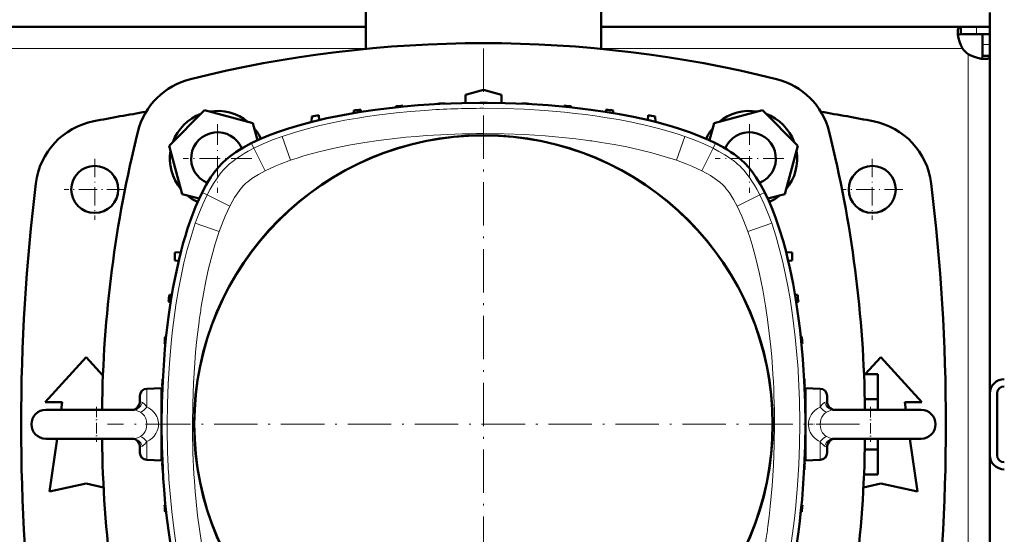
# Model space of a CAD drawing. Extents: x -1438 to 1837, y -1663 to 612.
# Tile 17 of 91: x 169 to 441, y -1258 to -1116. Entities that reach past the tile are written whole.
import ezdxf

# ---------------------------------------------------------------- set-up
doc = ezdxf.new("R2010")
doc.units = 0
doc.linetypes.add('DASHDOT', pattern=[18.5, 12, -3, 0.5, -3])

msp = doc.modelspace()

# ---------------------------------------------------------------- linework, layer by layer
at = {"color": 7, "lineweight": 50}
for p, q in [((264.29, -1123.58), (264.29, -1108.5)), ((329.29, -1123.58), (329.29, -1108.5)), ((436.79, -1117.5), (436.79, -1113.5)), ((264.29, -1117.5), (9.29, -1117.5)), ((428.76, -1117.5), (329.29, -1117.5)), ((428.76, -1117.5), (428.76, -1119.5)), ((433.09, -1117.5), (428.76, -1117.5)), ((436.79, -1117.5), (433.09, -1117.5)), ((436.79, -1117.5), (436.79, -1119.5)), ((433.09, -1119.5), (428.76, -1119.5)), ((436.79, -1119.5), (433.09, -1119.5)), ((434.79, -1122.37), (434.79, -1119.5)), ((436.79, -1119.5), (436.7, -1119.5)), ((436.79, -1122.37), (436.79, -1119.5)), ((434.79, -1125.53), (434.79, -1122.37)), ((436.79, -1125.53), (436.79, -1122.37)), ((436.79, -1125.53), (434.79, -1125.53)), ((436.79, -1218.94), (436.79, -1125.53)), ((291.79, -1136.34), (296.79, -1134.9)), ((296.79, -1134.9), (301.79, -1136.34)), ((291.79, -1138.56), (291.79, -1136.34)), ((301.79, -1136.34), (301.79, -1138.56)), ((219.67, -1140.58), (209.87, -1150.38)), ((233.05, -1144.17), (219.67, -1140.58)), ((260.91, -1140.66), (260.88, -1141.36)), ((262.91, -1140.42), (262.93, -1141.02)), ((272.53, -1139.48), (272.52, -1139.76)), ((274.53, -1139.33), (274.54, -1139.56)), ((284.16, -1138.77), (284.16, -1138.84)), ((286.16, -1138.69), (286.16, -1138.74)), ((307.41, -1138.74), (307.41, -1138.69)), ((309.41, -1138.84), (309.41, -1138.77)), ((319.02, -1139.56), (319.03, -1139.33)), ((321.04, -1139.76), (321.03, -1139.48)), ((330.64, -1141.02), (330.66, -1140.42)), ((332.66, -1140.66), (332.68, -1141.36)), ((373.92, -1140.58), (360.53, -1144.17)), ((383.71, -1150.38), (373.92, -1140.58)), ((249.28, -1142.29), (249.23, -1143.8)), ((251.28, -1141.97), (251.33, -1143.29)), ((342.28, -1141.97), (342.24, -1143.29)), ((344.28, -1142.29), (344.34, -1143.8)), ((234.32, -1148.89), (233.05, -1144.17)), ((360.53, -1144.17), (359.26, -1148.9)), ((209.87, -1150.38), (213.45, -1163.76)), ((380.13, -1163.76), (383.71, -1150.38)), ((213.45, -1163.76), (218.17, -1165.03)), ((375.39, -1165.03), (380.13, -1163.76)), ((213.11, -1179.84), (211.44, -1179.92)), ((211.44, -1182.17), (211.44, -1179.92)), ((380.46, -1179.84), (382.12, -1179.92)), ((382.12, -1182.17), (382.12, -1179.92)), ((211.44, -1182.17), (212.53, -1182.21)), ((382.12, -1182.17), (381.04, -1182.21)), ((209.94, -1191.63), (210.64, -1191.6)), ((383.63, -1191.63), (382.93, -1191.6)), ((209.7, -1193.63), (210.3, -1193.65)), ((383.86, -1193.63), (383.26, -1193.65)), ((209.04, -1203.24), (208.76, -1203.25)), ((384.8, -1203.25), (384.52, -1203.24)), ((208.84, -1205.26), (208.61, -1205.25)), ((384.96, -1205.25), (384.73, -1205.26)), ((175.57, -1221.38), (186.94, -1208.88)), ((186.94, -1208.88), (191.56, -1213.96)), ((402.3, -1213.65), (406.64, -1208.88)), ((406.64, -1208.88), (418.02, -1221.38)), ((402, -1213.65), (405.79, -1213.65)), ((405.79, -1213.65), (405.79, -1220.57)), ((208.02, -1216.88), (207.97, -1216.88)), ((208.12, -1214.88), (208.05, -1214.88)), ((385.52, -1214.88), (385.45, -1214.88)), ((385.59, -1216.88), (385.55, -1216.88)), ((201.78, -1219.64), (201.78, -1220.32)), ((203.71, -1217.65), (207.78, -1217.5)), ((207.78, -1217.5), (207.78, -1227.41)), ((389.85, -1217.65), (385.78, -1217.5)), ((385.78, -1237.5), (385.78, -1217.5)), ((391.78, -1221.1), (391.78, -1219.64)), ((436.79, -1219), (436.79, -1236)), ((438.79, -1219), (438.79, -1236)), ((180.32, -1221.38), (175.57, -1221.38)), ((180.02, -1223.5), (180.32, -1221.38)), ((201.78, -1220.32), (201.78, -1221.1)), ((207.78, -1221.5), (207.86, -1221.5)), ((385.78, -1221.5), (385.71, -1221.5)), ((402.22, -1220.57), (405.79, -1220.57)), ((405.79, -1220.57), (405.79, -1223.5)), ((413.27, -1221.38), (413.57, -1223.5)), ((418.02, -1221.38), (413.27, -1221.38)), ((175.78, -1223.5), (196.49, -1223.5)), ((183.07, -1223.5), (175.78, -1223.5)), ((199.97, -1223.5), (183.07, -1223.5)), ((196.49, -1223.5), (199.97, -1223.5)), ((393.59, -1223.5), (410.49, -1223.5)), ((397.07, -1223.5), (393.59, -1223.5)), ((417.78, -1223.5), (397.07, -1223.5)), ((410.49, -1223.5), (417.78, -1223.5)), ((207.78, -1227.59), (207.78, -1237.5)), ((175.78, -1231.5), (196.49, -1231.5)), ((176.82, -1246.13), (178.88, -1231.5)), ((196.49, -1231.5), (199.97, -1231.5)), ((393.59, -1231.5), (410.49, -1231.5)), ((405.79, -1231.5), (405.79, -1234.43)), ((410.49, -1231.5), (417.78, -1231.5)), ((414.7, -1231.5), (416.77, -1246.13)), ((201.78, -1233.91), (201.78, -1235.36)), ((207.78, -1233.5), (207.86, -1233.51)), ((385.78, -1233.5), (385.71, -1233.51)), ((391.78, -1234.69), (391.78, -1233.91)), ((391.78, -1235.36), (391.78, -1234.69)), ((402.22, -1234.43), (405.79, -1234.43)), ((405.79, -1234.43), (405.79, -1241.36)), ((207.78, -1237.5), (203.71, -1237.36)), ((207.97, -1238.13), (208.02, -1238.13)), ((385.59, -1238.13), (385.55, -1238.13)), ((385.78, -1237.5), (389.85, -1237.36)), ((436.79, -1236.07), (436.79, -1329.47)), ((208.05, -1240.13), (208.12, -1240.13)), ((385.52, -1240.13), (385.45, -1240.13)), ((402, -1241.36), (405.79, -1241.36)), ((186.94, -1243.88), (176.82, -1246.13)), ((191.74, -1244.95), (186.94, -1243.88)), ((406.64, -1243.88), (401.84, -1244.95)), ((416.77, -1246.13), (406.64, -1243.88)), ((208.61, -1249.75), (208.84, -1249.75)), ((208.76, -1251.75), (209.04, -1251.76)), ((384.52, -1251.76), (384.8, -1251.75)), ((384.73, -1249.75), (384.96, -1249.75))]:
    msp.add_line(p, q, dxfattribs=at)
at = {"color": 7, "lineweight": 18}
for p, q in [((433.09, -1117.5), (433.09, -1119.5)), ((264.29, -1123.5), (9.29, -1123.5)), ((429.26, -1123.5), (329.29, -1123.5)), ((436.79, -1122.37), (434.79, -1122.37)), ((430.79, -1227.5), (430.79, -1125.04)), ((243.45, -1154.43), (241.15, -1147.82)), ((350.12, -1154.43), (352.42, -1147.82)), ((233.28, -1151.09), (232.59, -1149.72)), ((236.42, -1157.35), (233.28, -1151.09)), ((357.15, -1157.35), (360.28, -1151.09)), ((360.28, -1151.09), (360.97, -1149.72)), ((225.55, -1156.38), (225.6, -1156.32)), ((367.91, -1156.27), (367.96, -1156.32)), ((230.54, -1161.29), (230.55, -1161.27)), ((363, -1161.26), (363.01, -1161.27)), ((219, -1163.31), (220.37, -1164.01)), ((226.63, -1167.14), (220.37, -1164.01)), ((366.93, -1167.14), (373.19, -1164.01)), ((373.19, -1164.01), (374.57, -1163.31)), ((223.71, -1174.17), (217.1, -1171.87)), ((369.86, -1174.17), (376.47, -1171.87)), ((203.71, -1218.49), (203.71, -1217.65)), ((203.71, -1222.73), (203.71, -1218.49)), ((389.85, -1217.65), (389.85, -1222.73)), ((391.78, -1221.16), (391.78, -1221.1)), ((199.97, -1223.5), (199.95, -1223.5)), ((393.59, -1223.5), (393.63, -1223.5)), ((430.79, -1227.5), (430.79, -1329.97)), ((203.71, -1232.27), (203.71, -1237.36)), ((389.85, -1236.52), (389.85, -1232.27)), ((391.78, -1233.85), (391.78, -1233.91)), ((389.85, -1237.36), (389.85, -1236.52))]:
    msp.add_line(p, q, dxfattribs=at)
at = {"color": 7, "linetype": 'DASHDOT', "lineweight": 18}
for p, q in [((296.78, -1123.5), (296.78, -1331.5)), ((400.78, -1227.5), (192.78, -1227.5))]:
    msp.add_line(p, q, dxfattribs=at)
at = {"color": 7, "linetype": 'DASHDOT', "lineweight": 18, "ltscale": 0.4745}
for p, q in [((223.25, -1144.47), (223.25, -1163.45)), ((370.33, -1144.47), (370.33, -1163.45)), ((232.74, -1153.96), (213.76, -1153.96))]:
    msp.add_line(p, q, dxfattribs=at)
at = {"color": 7, "linetype": 'DASHDOT', "lineweight": 18, "ltscale": 0.422498}
for p, q in [((189.29, -1154.05), (189.29, -1170.95)), ((404.29, -1154.05), (404.29, -1170.95))]:
    msp.add_line(p, q, dxfattribs=at)
at = {"color": 7, "linetype": 'DASHDOT', "lineweight": 18, "ltscale": 0.474501}
msp.add_line((379.82, -1153.96), (360.84, -1153.96), dxfattribs=at)
at = {"color": 7, "linetype": 'DASHDOT', "lineweight": 18, "ltscale": 0.422501}
for p, q in [((197.74, -1162.5), (180.84, -1162.5)), ((412.74, -1162.5), (395.84, -1162.5))]:
    msp.add_line(p, q, dxfattribs=at)
at = {"color": 7, "linetype": 'DASHDOT', "lineweight": 18, "ltscale": 0.242282}
msp.add_line((189.78, -1222.62), (189.78, -1232.31), dxfattribs=at)
at = {"color": 7, "linetype": 'DASHDOT', "lineweight": 18, "ltscale": 0.242493}
msp.add_line((403.78, -1222.67), (403.78, -1232.37), dxfattribs=at)
at = {"color": 7, "linetype": 'DASHDOT', "lineweight": 18, "ltscale": 0.124352}
msp.add_line((203.3, -1227.5), (208.27, -1227.5), dxfattribs=at)
at = {"color": 7, "linetype": 'DASHDOT', "lineweight": 18, "ltscale": 0.12437}
msp.add_line((390.27, -1227.5), (385.29, -1227.5), dxfattribs=at)
at = {"color": 7, "lineweight": 50}
for points in [[(427.91, -1118.93), (427.97, -1118.28), (428.05, -1118.02), (428.15, -1117.81), (428.29, -1117.65), (428.46, -1117.56), (428.76, -1117.5)], [(429.26, -1123.5), (428.78, -1122.56), (428.4, -1121.58), (428.13, -1120.61), (427.97, -1119.69), (427.91, -1118.93)], [(428, -1119.94), (428.17, -1119.69), (428.42, -1119.55), (428.76, -1119.5)], [(435.37, -1126.38), (434.43, -1126.3), (433.37, -1126.08), (432.26, -1125.73), (431.51, -1125.41), (430.79, -1125.04)], [(434.79, -1125.53), (434.75, -1125.87), (434.6, -1126.13), (434.36, -1126.29)], [(436.79, -1125.53), (436.77, -1125.72), (436.72, -1125.88), (436.62, -1126.02), (436.48, -1126.14), (436.31, -1126.23), (436.1, -1126.3), (435.76, -1126.36), (435.37, -1126.38)], [(232.59, -1149.72), (234.96, -1148.6), (237.37, -1147.58), (239.82, -1146.65), (242.86, -1145.62), (245.96, -1144.69), (249.06, -1143.85), (251.25, -1143.31), (253.45, -1142.8), (257.89, -1141.9), (262.34, -1141.12), (266.81, -1140.46), (270.78, -1139.96), (274.77, -1139.54), (278.76, -1139.19), (281.76, -1138.98), (284.76, -1138.81), (290.77, -1138.58), (296.78, -1138.5)], [(296.78, -1138.5), (302.74, -1138.58), (308.7, -1138.8), (314.65, -1139.18), (317.62, -1139.43), (320.58, -1139.71), (323.55, -1140.05), (326.5, -1140.42), (330.44, -1140.99), (334.36, -1141.65), (338.26, -1142.41), (342.53, -1143.36), (344.76, -1143.91), (346.98, -1144.51), (348.98, -1145.09), (350.97, -1145.71), (353.99, -1146.74), (356.98, -1147.9), (358.99, -1148.77), (360.97, -1149.72)], [(224.51, -1155.23), (225.73, -1154.12), (227.01, -1153.1), (228.35, -1152.16), (229.36, -1151.51), (230.39, -1150.9), (232.59, -1149.72)], [(360.97, -1149.72), (363.04, -1150.82), (364.13, -1151.46), (365.2, -1152.14), (366.09, -1152.76), (366.96, -1153.41), (368.03, -1154.29), (369.05, -1155.23)], [(219, -1163.31), (220.1, -1161.24), (220.74, -1160.15), (221.42, -1159.09), (222.04, -1158.19), (222.69, -1157.32), (223.57, -1156.25), (224.51, -1155.23)], [(369.05, -1155.23), (370.17, -1156.45), (371.19, -1157.73), (372.13, -1159.07), (372.77, -1160.08), (373.39, -1161.11), (374.57, -1163.31)], [(207.78, -1227.5), (207.86, -1221.54), (208.08, -1215.59), (208.46, -1209.64), (208.71, -1206.67), (208.99, -1203.7), (209.33, -1200.74), (209.7, -1197.78), (210.27, -1193.85), (210.93, -1189.93), (211.69, -1186.02), (212.64, -1181.75), (213.19, -1179.53), (213.79, -1177.31), (214.37, -1175.31), (214.99, -1173.31), (216.02, -1170.29), (217.18, -1167.31), (218.05, -1165.3), (219, -1163.31)], [(374.57, -1163.31), (375.69, -1165.68), (376.71, -1168.09), (377.63, -1170.54), (378.67, -1173.58), (379.6, -1176.68), (380.44, -1179.78), (380.98, -1181.97), (381.48, -1184.17), (382.39, -1188.61), (383.17, -1193.06), (383.83, -1197.53), (384.33, -1201.51), (384.75, -1205.49), (385.1, -1209.49), (385.31, -1212.48), (385.48, -1215.48), (385.71, -1221.49), (385.78, -1227.5)], [(199.97, -1223.5), (200.15, -1223.48), (200.55, -1223.33), (200.99, -1223.01), (201.34, -1222.6), (201.6, -1222.11), (201.75, -1221.55), (201.78, -1221.1)], [(393.59, -1223.5), (393.45, -1223.49), (393.07, -1223.35), (392.62, -1223.05), (392.27, -1222.66), (392, -1222.17), (391.83, -1221.62), (391.78, -1221.1)], [(219, -1291.69), (217.88, -1289.32), (216.86, -1286.91), (215.93, -1284.47), (214.9, -1281.42), (213.97, -1278.33), (213.13, -1275.23), (212.59, -1273.04), (212.08, -1270.83), (211.18, -1266.4), (210.4, -1261.94), (209.74, -1257.48), (209.24, -1253.5), (208.81, -1249.51), (208.47, -1245.52), (208.26, -1242.52), (208.09, -1239.52), (207.86, -1233.51), (207.78, -1227.5)], [(385.78, -1227.5), (385.71, -1233.46), (385.48, -1239.42), (385.11, -1245.37), (384.86, -1248.34), (384.57, -1251.31), (384.24, -1254.27), (383.86, -1257.22), (383.29, -1261.16), (382.63, -1265.08), (381.88, -1268.98), (380.93, -1273.26), (380.37, -1275.48), (379.78, -1277.7), (379.2, -1279.7), (378.58, -1281.69), (377.54, -1284.72), (376.39, -1287.7), (375.51, -1289.71), (374.57, -1291.69)], [(199.97, -1231.5), (200.12, -1231.52), (200.5, -1231.65), (200.94, -1231.95), (201.3, -1232.35), (201.57, -1232.83), (201.74, -1233.39), (201.78, -1233.91)], [(393.59, -1231.5), (393.41, -1231.53), (393.02, -1231.68), (392.57, -1232), (392.23, -1232.4), (391.97, -1232.9), (391.82, -1233.46), (391.78, -1233.91)]]:
    msp.add_lwpolyline(points, dxfattribs=at)
at = {"color": 7, "lineweight": 18}
for points in [[(241.15, -1147.82), (244.57, -1146.7), (248.02, -1145.71), (251.49, -1144.83), (254.99, -1144.05), (258.49, -1143.35), (262.02, -1142.73), (264.66, -1142.32), (267.31, -1141.94), (272.62, -1141.3), (276.57, -1140.92), (280.53, -1140.61)], [(296.78, -1140.04), (302.4, -1140.11), (308.01, -1140.31), (313.62, -1140.65), (319.22, -1141.13), (322.11, -1141.43), (324.99, -1141.78), (327.69, -1142.14), (330.38, -1142.55), (334.08, -1143.17), (337.77, -1143.88), (341.45, -1144.69), (345.13, -1145.6), (348.79, -1146.64), (350.61, -1147.21), (352.42, -1147.82)], [(233.28, -1151.09), (235.87, -1149.88), (238.49, -1148.8), (241.15, -1147.82)], [(243.45, -1154.43), (245.29, -1153.81), (247.14, -1153.23), (249.17, -1152.65), (251.22, -1152.1), (255.16, -1151.17), (259.55, -1150.27), (263.96, -1149.5), (267.73, -1148.94), (271.52, -1148.46), (275.31, -1148.06), (278.17, -1147.8), (281.02, -1147.59)], [(296.78, -1147.04), (302.46, -1147.11), (308.14, -1147.32), (313.81, -1147.67), (316.69, -1147.91), (319.57, -1148.19), (322.34, -1148.5), (325.11, -1148.85)], [(352.42, -1147.82), (355.08, -1148.8), (357.7, -1149.88), (360.28, -1151.09)], [(225.6, -1156.32), (226.54, -1155.45), (227.53, -1154.64), (228.49, -1153.93), (229.47, -1153.27), (230.58, -1152.58), (231.71, -1151.93), (233.28, -1151.09)], [(329.36, -1149.47), (332.89, -1150.07), (336.41, -1150.74), (339.91, -1151.51), (343.35, -1152.37), (346.75, -1153.33), (350.12, -1154.43)], [(360.28, -1151.09), (361.9, -1151.95), (363.49, -1152.88), (365.04, -1153.9), (365.56, -1154.28)], [(220.37, -1164.01), (221.21, -1162.41), (222.12, -1160.86), (223.12, -1159.34), (223.68, -1158.57), (224.27, -1157.81), (224.89, -1157.08), (225.55, -1156.38)], [(236.42, -1157.35), (237.79, -1156.69), (239.18, -1156.07), (240.58, -1155.49), (243.45, -1154.43)], [(350.12, -1154.43), (352.98, -1155.49), (354.39, -1156.07), (355.78, -1156.69), (357.15, -1157.35)], [(367.96, -1156.32), (368.84, -1157.27), (369.64, -1158.25), (370.35, -1159.21), (371.02, -1160.19), (371.71, -1161.3), (372.36, -1162.43), (373.19, -1164.01)], [(230.55, -1161.27), (231.06, -1160.8), (231.59, -1160.35), (232.74, -1159.5)], [(232.74, -1159.5), (233.63, -1158.91), (234.54, -1158.36), (236.42, -1157.35)], [(357.15, -1157.35), (358.37, -1157.99), (359.56, -1158.68), (360.89, -1159.54), (361.53, -1160), (362.15, -1160.49), (363, -1161.26)], [(226.63, -1167.14), (227.27, -1165.92), (227.96, -1164.72), (228.82, -1163.4), (229.28, -1162.76), (229.77, -1162.14), (230.54, -1161.29)], [(363.01, -1161.27), (363.49, -1161.78), (363.93, -1162.31), (364.79, -1163.46)], [(217.1, -1171.87), (218.08, -1169.21), (219.16, -1166.59), (220.37, -1164.01)], [(364.79, -1163.46), (365.38, -1164.35), (365.92, -1165.26), (366.93, -1167.14)], [(373.19, -1164.01), (374.4, -1166.59), (375.49, -1169.21), (376.47, -1171.87)], [(223.71, -1174.17), (224.77, -1171.3), (225.35, -1169.89), (225.97, -1168.5), (226.63, -1167.14)], [(366.93, -1167.14), (367.59, -1168.51), (368.21, -1169.9), (368.79, -1171.3), (369.86, -1174.17)], [(209.32, -1227.5), (209.39, -1221.89), (209.59, -1216.28), (209.93, -1210.67), (210.4, -1205.07), (210.71, -1202.18), (211.06, -1199.3), (211.42, -1196.6), (211.82, -1193.9), (212.45, -1190.2), (213.16, -1186.51), (213.96, -1182.84), (214.88, -1179.15), (215.92, -1175.5), (216.49, -1173.68), (217.1, -1171.87)], [(376.47, -1171.87), (377.58, -1175.29), (378.57, -1178.74), (379.45, -1182.21), (380.24, -1185.71), (380.93, -1189.22), (381.55, -1192.74), (381.97, -1195.38), (382.34, -1198.03), (382.98, -1203.34), (383.37, -1207.29), (383.68, -1211.25)], [(218.75, -1194.93), (219.34, -1191.39), (220.02, -1187.88), (220.79, -1184.37), (221.65, -1180.94), (222.61, -1177.53), (223.71, -1174.17)], [(369.86, -1174.17), (370.48, -1176.01), (371.05, -1177.86), (371.64, -1179.89), (372.18, -1181.94), (373.12, -1185.88), (374.01, -1190.27), (374.78, -1194.68), (375.34, -1198.45), (375.82, -1202.24), (376.23, -1206.04), (376.48, -1208.89), (376.7, -1211.74)], [(216.32, -1227.5), (216.39, -1221.82), (216.6, -1216.15), (216.95, -1210.48), (217.19, -1207.59), (217.47, -1204.72), (217.78, -1201.94), (218.13, -1199.18)], [(199.97, -1223.5), (200.39, -1223.46), (200.79, -1223.35), (201.17, -1223.15), (201.62, -1222.81), (202.02, -1222.36), (202.34, -1221.84), (202.51, -1221.48)], [(202.51, -1221.48), (202.05, -1221.26), (201.86, -1221.2), (201.81, -1221.18), (201.79, -1221.14), (201.78, -1221.1)], [(202.51, -1221.48), (203.06, -1221.94), (203.58, -1222.55), (203.71, -1222.73)], [(389.85, -1222.73), (390.33, -1222.13), (390.83, -1221.64), (391.05, -1221.48)], [(391.05, -1221.48), (391.51, -1221.26), (391.72, -1221.2), (391.78, -1221.1)], [(393.59, -1223.5), (393.18, -1223.46), (392.78, -1223.35), (392.4, -1223.15), (391.94, -1222.81), (391.55, -1222.36), (391.22, -1221.84), (391.05, -1221.48)], [(199.97, -1223.5), (200.28, -1223.53), (200.61, -1223.59), (201.28, -1223.83), (201.93, -1224.15)], [(203.69, -1227.5), (203.62, -1226.67), (203.52, -1226.25), (203.39, -1225.85), (203.23, -1225.49), (203.03, -1225.16), (202.72, -1224.76), (202.35, -1224.43), (201.93, -1224.15)], [(206.19, -1224.88), (205.74, -1224.25), (205.21, -1223.7), (204.59, -1223.22), (204.17, -1222.96), (203.72, -1222.73)], [(389.85, -1222.73), (389.1, -1223.14), (388.42, -1223.64), (387.83, -1224.24), (387.35, -1224.92), (386.99, -1225.66), (386.75, -1226.46)], [(391.63, -1224.15), (391.11, -1224.51), (390.68, -1224.96), (390.33, -1225.5), (390.08, -1226.13), (389.93, -1226.8), (389.88, -1227.5)], [(391.63, -1224.15), (392.26, -1223.84), (392.89, -1223.61), (393.25, -1223.53), (393.59, -1223.5)], [(201.93, -1230.86), (202.45, -1230.5), (202.89, -1230.04), (203.23, -1229.5), (203.49, -1228.88), (203.64, -1228.2), (203.69, -1227.5)], [(377.24, -1227.5), (377.18, -1233.18), (376.97, -1238.86), (376.61, -1244.53), (376.37, -1247.41), (376.09, -1250.29), (375.79, -1253.06), (375.44, -1255.83)], [(384.24, -1227.5), (384.17, -1233.12), (383.98, -1238.73), (383.64, -1244.34), (383.16, -1249.94), (382.86, -1252.83), (382.51, -1255.71), (382.14, -1258.41), (381.74, -1261.1), (381.12, -1264.8), (380.4, -1268.49), (379.6, -1272.17), (378.68, -1275.85), (377.65, -1279.51), (377.08, -1281.33), (376.47, -1283.14)], [(389.88, -1227.5), (389.95, -1228.34), (390.04, -1228.76), (390.18, -1229.16), (390.34, -1229.52), (390.54, -1229.85), (390.85, -1230.24), (391.21, -1230.58), (391.63, -1230.86)], [(203.72, -1232.28), (204.46, -1231.87), (205.14, -1231.36), (205.73, -1230.77), (206.21, -1230.09), (206.58, -1229.34), (206.82, -1228.54)], [(387.37, -1230.13), (387.82, -1230.75), (388.36, -1231.31), (388.97, -1231.78), (389.4, -1232.05), (389.85, -1232.28)], [(201.93, -1230.86), (201.41, -1231.12), (200.88, -1231.33), (200.41, -1231.46), (199.97, -1231.5)], [(199.97, -1231.5), (200.28, -1231.53), (200.59, -1231.59), (200.88, -1231.7), (201.17, -1231.85), (201.62, -1232.2), (202.02, -1232.65), (202.34, -1233.16), (202.51, -1233.52)], [(203.71, -1232.27), (203.43, -1232.65), (203.13, -1233), (202.82, -1233.29), (202.51, -1233.52)], [(391.05, -1233.52), (390.57, -1233.13), (390.1, -1232.61), (389.85, -1232.27)], [(393.59, -1231.5), (393.18, -1231.54), (392.78, -1231.66), (392.4, -1231.85), (391.94, -1232.2), (391.55, -1232.64), (391.22, -1233.16), (391.05, -1233.52)], [(393.59, -1231.5), (393.06, -1231.44), (392.49, -1231.26), (392.06, -1231.08), (391.63, -1230.86)], [(202.51, -1233.52), (202.05, -1233.75), (201.84, -1233.81), (201.78, -1233.91)], [(391.78, -1233.91), (391.69, -1233.8), (391.46, -1233.73), (391.05, -1233.52)], [(217.1, -1283.14), (215.98, -1279.72), (214.99, -1276.27), (214.11, -1272.79), (213.33, -1269.3), (212.63, -1265.79), (212.01, -1262.27), (211.6, -1259.63), (211.22, -1256.98), (210.58, -1251.67), (210.2, -1247.71), (209.88, -1243.75)], [(223.71, -1280.84), (223.09, -1279), (222.51, -1277.15), (221.93, -1275.11), (221.38, -1273.07), (220.45, -1269.12), (219.55, -1264.74), (218.78, -1260.33), (218.22, -1256.55), (217.74, -1252.77), (217.34, -1248.97), (217.08, -1246.12), (216.87, -1243.27)]]:
    msp.add_lwpolyline(points, dxfattribs=at)
at = {"color": 7, "lineweight": 50}
for centre, radius in [((296.78, -1227.5), 80), ((296.78, -1227.5), 79.95), ((189.29, -1162.5), 6.5), ((404.29, -1162.5), 6.5)]:
    msp.add_circle(centre, radius, dxfattribs=at)
for centre, radius, start, end in [((296.79, -1457.12), 335.12, 76.0141, 103.9859), ((434.91, -1119.38), 7, 216.0817, 233.9139), ((220.63, -1151.34), 20, 103.9859, 166.0141), ((372.95, -1151.34), 20, 13.9859, 76.0141), ((296.78, -1438.5), 300, 96.4835, 96.8681), ((296.78, -1438.5), 300, 94.2533, 94.6365), ((296.78, -1438.5), 300, 92.0297, 92.4119), ((296.78, -1438.5), 300, 89.809, 90.191), ((296.78, -1438.5), 300, 87.5881, 87.9704), ((296.78, -1438.5), 300, 85.3635, 85.7467), ((296.78, -1438.5), 300, 83.1319, 83.5165), ((296.79, -1698.75), 565.5, 99.4938, 100.9844), ((223.25, -1153.96), 13.2, 110.38, 159.62), ((223.25, -1153.96), 13.2, 50.38, 99.62), ((296.78, -1438.5), 300, 98.7235, 99.1102), ((296.78, -1438.5), 300, 80.8898, 81.2765), ((370.33, -1153.96), 13.2, 80.38, 129.62), ((370.33, -1153.96), 13.2, 20.38, 69.62), ((296.79, -1698.75), 565.5, 79.0156, 80.5062), ((192.85, -1163.25), 20, 100.9844, 173.0365), ((223.25, -1153.96), 13.2, 24.6059, 39.62), ((370.33, -1153.96), 13.2, 140.38, 155.4234), ((400.73, -1163.25), 20, 6.9635, 79.0156), ((526.41, -1227.5), 335.12, 166.0141, 179.3161), ((223.25, -1153.96), 7.3, 22.7775, 247.1989), ((370.33, -1153.96), 7.3, 292.6865, 157.2901), ((67.17, -1227.5), 335.12, 0.6839, 13.9859), ((223.25, -1153.96), 13.2, 170.38, 219.62), ((370.33, -1153.96), 13.2, 320.38, 9.62), ((718.94, -1227.5), 550, 173.0365, 186.9635), ((-125.36, -1227.5), 550, 353.0365, 6.9635), ((223.25, -1153.96), 13.2, 230.38, 245.3753), ((370.33, -1153.96), 13.2, 294.558, 309.62), ((507.78, -1227.5), 300, 173.1319, 173.5165), ((85.78, -1227.5), 300, 6.4835, 6.8681), ((507.78, -1227.5), 300, 175.3635, 175.7467), ((85.78, -1227.5), 300, 4.2533, 4.6365), ((507.78, -1227.5), 300, 177.5881, 177.9704), ((85.78, -1227.5), 300, 2.0297, 2.4119), ((440.79, -1219), 4, 90, 180), ((203.78, -1219.64), 2, 92, 180), ((389.78, -1219.64), 2, 0, 88), ((440.79, -1219), 2, 90, 180), ((198.9, -1221.1), 2.88, 353.4422, 0.0264), ((175.78, -1227.5), 4, 90, 180), ((199.94, -1222.61), 0.896, 272.147, 283.9535), ((417.78, -1227.5), 4, 0, 90), ((175.78, -1227.5), 4, 180, 270), ((507.78, -1227.5), 300, 179.809, 179.9875), ((507.78, -1227.5), 300, 180.0125, 180.191), ((85.78, -1227.5), 300, 359.809, 0.191), ((417.78, -1227.5), 4, 270, 0), ((526.41, -1227.5), 335.12, 180.6839, 193.9859), ((67.17, -1227.5), 335.12, 346.0141, 359.3161), ((203.78, -1235.36), 2, 180, 268), ((389.78, -1235.36), 2, 272, 0), ((507.78, -1227.5), 300, 182.0297, 182.4119), ((85.78, -1227.5), 300, 357.5881, 357.9704), ((440.79, -1236), 4, 180, 270), ((440.79, -1236), 2, 180, 270), ((507.78, -1227.5), 300, 184.2533, 184.6365), ((85.78, -1227.5), 300, 355.3635, 355.7467)]:
    msp.add_arc(centre, radius, start, end, dxfattribs=at)
at = {"color": 7, "lineweight": 18}
for centre, radius, start, end in [((296.7, -1373.92), 233.88, 89.9802, 93.9642), ((296.67, -1373.19), 226.15, 89.9722, 93.9686), ((301.25, -1327.82), 180.55, 81.0447, 82.4071), ((352.73, -1171.79), 21.71, 45.6293, 53.7646), ((397.1, -1223.03), 180.55, 171.0447, 172.4071), ((150.36, -1227.42), 233.88, 359.9802, 3.9642), ((151.09, -1227.39), 226.15, 359.9722, 3.9686), ((201.86, -1227.5), 5.07, 348.1426, 31.1932), ((443.2, -1227.58), 233.88, 179.9802, 183.9642), ((442.47, -1227.61), 226.15, 179.9722, 183.9686), ((391.71, -1227.5), 5.07, 168.1426, 211.1932), ((196.46, -1231.97), 180.55, 351.0447, 352.4071)]:
    msp.add_arc(centre, radius, start, end, dxfattribs=at)
for centre, major_axis, ratio, start_param, end_param in [((203.57, -1220.8), (-2.21, -3.33), 0.321049, 0.390344, 1.178217), ((389.99, -1220.8), (2.21, -3.33), 0.321037, 5.104959, 5.892839), ((203.57, -1234.2), (2.21, -3.33), 0.321038, 1.963366, 2.751241), ((389.99, -1234.2), (-2.21, -3.33), 0.321049, 3.531936, 4.31981)]:
    msp.add_ellipse(centre, major_axis=major_axis, ratio=ratio, start_param=start_param, end_param=end_param, dxfattribs=at)

doc.saveas('drawing.dxf')
